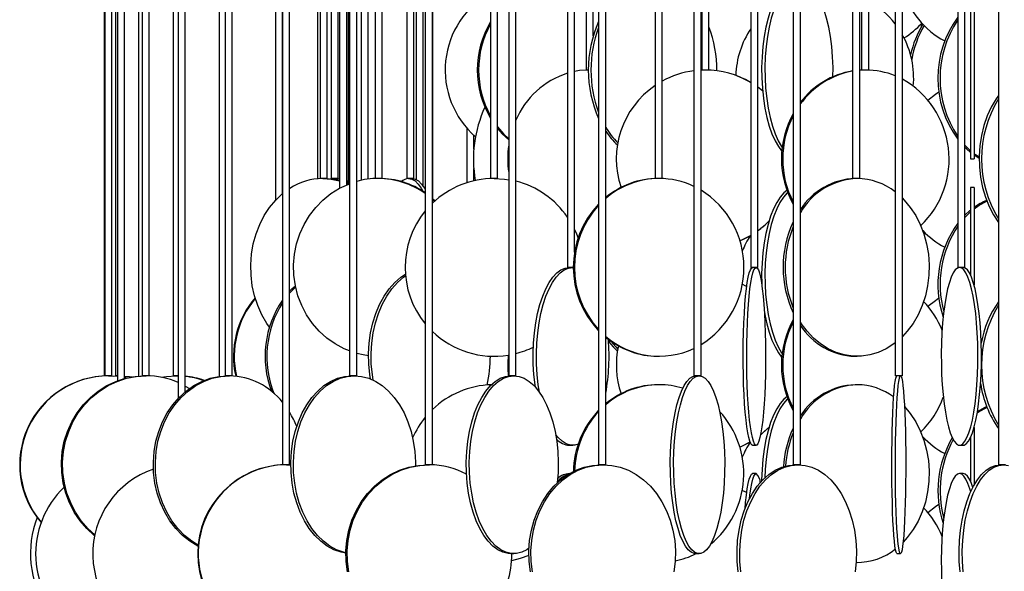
# Model space of a CAD drawing. Header units: millimetres. Extents: x 626 to 3215, y 306 to 3557.
# Tile 38 of 65: x 2661 to 2937, y 1582 to 1737. Entities that reach past the tile are written whole.
import ezdxf

# ---------------------------------------------------------------- set-up
doc = ezdxf.new("R2010")
doc.units = ezdxf.units.MM

msp = doc.modelspace()

# ---------------------------------------------------------------- linework, layer by layer
at = {"color": 7, "linetype": 'Continuous', "lineweight": 25}
for p, q in [((2797.99, 2187), (2797.99, 1636.5)), ((2799.99, 1636.5), (2799.99, 2187)), ((2850.04, 2187), (2850.04, 1636.5)), ((2852.04, 1636.5), (2852.04, 2187)), ((2906.61, 2187), (2906.61, 1636.5)), ((2908.61, 1636.5), (2908.61, 2187)), ((2753.28, 2179.58), (2753.28, 1636.5)), ((2755.28, 1636.5), (2755.28, 2174.61)), ((2718.3, 2168.92), (2718.3, 1636.5)), ((2720.3, 1636.5), (2720.3, 2167.18)), ((2694.95, 2164.61), (2694.95, 1636.5)), ((2696.95, 1636.5), (2696.95, 2163.72)), ((2684.29, 2162), (2684.29, 1636.47)), ((2684.49, 2162.43), (2684.49, 1636.5)), ((2686.49, 1636.5), (2686.49, 2162.13)), ((2687.48, 2162.04), (2687.48, 1636.5)), ((2688.06, 2162), (2688.06, 1635.11)), ((2690.06, 1635.74), (2690.06, 2162)), ((2693.99, 2162), (2693.99, 1636.42)), ((2703.75, 2162.1), (2703.75, 1636.5)), ((2705.08, 2162), (2705.08, 1630.11)), ((2707.08, 1632), (2707.08, 2162)), ((2716.62, 2162), (2716.62, 1636.33)), ((2734.44, 2162), (2734.44, 1611.5)), ((2736.44, 1611.5), (2736.44, 2162)), ((2774.56, 2162), (2774.56, 1611.5)), ((2776.56, 1611.5), (2776.56, 2162)), ((2823.27, 2162), (2823.27, 1611.5)), ((2825.27, 1611.5), (2825.27, 2162)), ((2877.95, 2162), (2877.95, 1611.5)), ((2879.95, 1611.5), (2879.95, 2162)), ((2935.64, 2162), (2935.64, 1611.5)), ((2792.88, 2127.5), (2792.88, 1692)), ((2794.88, 1692), (2794.88, 2127.5)), ((2839.11, 2127.5), (2839.11, 1692)), ((2841.11, 1692), (2841.11, 2127.5)), ((2894.63, 2127.5), (2894.63, 1692)), ((2896.63, 1692), (2896.63, 2127.5)), ((2760.46, 2115.99), (2760.46, 1692)), ((2762.46, 1692), (2762.46, 2111.5)), ((2732.43, 2106.12), (2732.43, 1685.84)), ((2734.43, 1687.74), (2734.43, 2105)), ((2745.02, 2103.55), (2745.02, 1692)), ((2747.02, 1692), (2747.02, 2102.97)), ((2769.33, 2104.16), (2769.33, 1692)), ((2771.33, 1692), (2771.33, 2103.22)), ((2771.98, 2103), (2771.98, 1691.71)), ((2744.22, 2102.5), (2744.22, 1691.93)), ((2748.08, 2102.66), (2748.08, 1692)), ((2750.08, 1692), (2750.08, 2102.53)), ((2750.48, 2102.5), (2750.48, 1689.26)), ((2752.48, 1690.21), (2752.48, 2102.5)), ((2752.97, 1691.28), (2752.97, 2102.54)), ((2756.52, 2102.5), (2756.52, 1691.49)), ((2758.52, 1691.82), (2758.52, 2102.5)), ((2773.98, 1689.79), (2773.98, 2102.58)), ((2776.71, 1685.17), (2776.71, 2102.5)), ((2814.53, 2102.5), (2814.53, 1667)), ((2816.53, 1671.24), (2816.53, 2102.5)), ((2866.03, 2102.5), (2866.03, 1667)), ((2868.03, 1667), (2868.03, 2102.5)), ((2924.19, 2102.5), (2924.19, 1667)), ((2926.19, 1667), (2926.19, 2102.5)), ((2819.77, 2043), (2819.77, 1722.5)), ((2821.77, 1732.15), (2821.77, 2043)), ((2852.24, 2043), (2852.24, 1722.5)), ((2854.24, 1722.5), (2854.24, 2043)), ((2897.15, 2043), (2897.15, 1722.5)), ((2899.15, 1722.5), (2899.15, 2043)), ((2927.78, 1747.5), (2927.78, 1697.5)), ((2928.78, 1747.5), (2928.78, 1697.5)), ((2913.93, 1735.52), (2913.93, 1734.64)), ((2820.4, 1722.5), (2819.77, 1722.5)), ((2853.23, 1722.5), (2852.04, 1722.47)), ((2853.22, 1722.5), (2852.24, 1722.5)), ((2854.24, 1722.5), (2853.22, 1722.5)), ((2898.33, 1722.5), (2896.63, 1722.43)), ((2897.97, 1722.5), (2896.63, 1722.45)), ((2898.51, 1722.5), (2897.15, 1722.5)), ((2899.15, 1722.5), (2898.51, 1722.5)), ((2869.34, 1716.63), (2868.03, 1717.66)), ((2869.34, 1716.61), (2868.03, 1717.64)), ((2786.2, 1706.18), (2786.2, 1690.79)), ((2788.2, 1700.22), (2788.2, 1704.11)), ((2927.78, 1697.5), (2928.78, 1697.5)), ((2930.21, 1697.63), (2928.78, 1698.56)), ((2788.2, 1691.34), (2788.2, 1694.78)), ((2747.02, 1692), (2745.02, 1692)), ((2747.68, 1691.94), (2748.68, 1692)), ((2750.08, 1692), (2748.08, 1692)), ((2749.48, 1692), (2750.48, 1691.94)), ((2752.48, 1691.14), (2753.28, 1690.74)), ((2752.48, 1690.81), (2753.21, 1690.5)), ((2762.46, 1692), (2760.46, 1692)), ((2771.33, 1692), (2769.33, 1692)), ((2794.88, 1692), (2792.88, 1692)), ((2841.11, 1692), (2839.11, 1692)), ((2896.63, 1692), (2894.63, 1692)), ((2928.78, 1689.5), (2927.78, 1689.5)), ((2927.78, 1689.5), (2927.78, 1664.84)), ((2928.78, 1689.5), (2928.78, 1661.99)), ((2816.18, 1667), (2814.53, 1667)), ((2815.98, 1667), (2816.18, 1666.99)), ((2868.03, 1667), (2866.03, 1667)), ((2924.21, 1667), (2924.19, 1667)), ((2926.19, 1667), (2924.21, 1667)), ((2839.96, 1642), (2840.27, 1642)), ((2895.33, 1642), (2895.92, 1642)), ((2686.49, 1636.5), (2684.49, 1636.5)), ((2685.55, 1636.5), (2688.06, 1636.37)), ((2686.29, 1636.49), (2686.29, 1636.5)), ((2686.98, 1636.45), (2688.06, 1636.49)), ((2688.06, 1636.5), (2687.48, 1636.5)), ((2690.06, 1636.08), (2690.81, 1635.93)), ((2696.95, 1636.5), (2694.95, 1636.5)), ((2705.08, 1636.5), (2703.75, 1636.5)), ((2704.58, 1636.5), (2705.08, 1636.49)), ((2720.3, 1636.5), (2718.3, 1636.5)), ((2718.62, 1636.49), (2718.62, 1636.5)), ((2755.28, 1636.5), (2753.28, 1636.5)), ((2799.99, 1636.5), (2797.99, 1636.5)), ((2852.04, 1636.5), (2850.04, 1636.5)), ((2908.61, 1636.5), (2906.61, 1636.5)), ((2707.08, 1633.61), (2708.25, 1632.91)), ((2840.27, 1634), (2839.96, 1634)), ((2895.92, 1634), (2895.33, 1634)), ((2928.78, 1622.01), (2928.78, 1605.73)), ((2927.78, 1619.16), (2927.78, 1606.84)), ((2815.07, 1617), (2815.98, 1617)), ((2866.54, 1617), (2867.53, 1617)), ((2924.7, 1617), (2925.68, 1617)), ((2736.44, 1611.5), (2734.44, 1611.5)), ((2735.52, 1611.5), (2736.76, 1611.47)), ((2776.56, 1611.5), (2774.56, 1611.5)), ((2825.27, 1611.5), (2823.27, 1611.5)), ((2879.95, 1611.5), (2877.95, 1611.5)), ((2937.64, 1611.5), (2935.64, 1611.5)), ((2815.12, 1609), (2815.07, 1609)), ((2867.53, 1609), (2866.54, 1609)), ((2925.68, 1609), (2924.7, 1609)), ((2798.56, 1586.5), (2799.43, 1586.5)), ((2850.56, 1586.5), (2851.52, 1586.5)), ((2907.11, 1586.5), (2908.11, 1586.5)), ((2895.66, 1584), (2895.92, 1584))]:
    msp.add_line(p, q, dxfattribs=at)
at = {"color": 7, "linetype": 'Continuous', "lineweight": 25, "flags": 128}
for points in [[(2877.95, 1747.43), (2877.51, 1747.32), (2876.39, 1746.8), (2875.31, 1745.93), (2874.27, 1744.74), (2873.3, 1743.23), (2872.4, 1741.43), (2871.58, 1739.37), (2870.87, 1737.07), (2870.26, 1734.57), (2869.78, 1731.89), (2869.41, 1729.09), (2869.18, 1726.19), (2869.08, 1723.24), (2869.11, 1720.28), (2869.28, 1717.35), (2869.58, 1714.49), (2870, 1711.74), (2870.55, 1709.15), (2871.21, 1706.74), (2871.98, 1704.56), (2872.84, 1702.63), (2873.78, 1700.97), (2874.68, 1699.75)], [(2877.95, 1747.14), (2877.32, 1746.8), (2876.23, 1745.93), (2875.2, 1744.74), (2874.22, 1743.23), (2873.32, 1741.43), (2872.51, 1739.37), (2871.79, 1737.07), (2871.19, 1734.57), (2870.7, 1731.89), (2870.34, 1729.09), (2870.1, 1726.19), (2870, 1723.24), (2870.04, 1720.28), (2870.2, 1717.35), (2870.5, 1714.49), (2870.93, 1711.74), (2871.48, 1709.15), (2872.14, 1706.74), (2872.9, 1704.56), (2873.76, 1702.63), (2874.7, 1700.97), (2874.84, 1700.75)], [(2889.11, 1720.62), (2889.13, 1723.24), (2889.03, 1726.19), (2888.79, 1729.09), (2888.43, 1731.89), (2887.94, 1734.57), (2887.34, 1737.07), (2886.62, 1739.37), (2885.81, 1741.43), (2884.91, 1743.23), (2883.93, 1744.74), (2882.9, 1745.93), (2881.81, 1746.8), (2880.7, 1747.32), (2879.95, 1747.48)], [(2820.4, 1722.5), (2817.87, 1722.32), (2816.53, 1722.1)], [(2915.81, 1714.05), (2917.92, 1715.73), (2918.9, 1716.39)], [(2935.64, 1715.35), (2934.96, 1714.37), (2933.61, 1712.07), (2932.46, 1709.57), (2931.54, 1706.89), (2930.85, 1704.09), (2930.41, 1701.19), (2930.22, 1698.24), (2930.28, 1695.28), (2930.6, 1692.35), (2931.16, 1689.49), (2931.97, 1686.74), (2933.01, 1684.15), (2934.26, 1681.74), (2935.64, 1679.64)], [(2794.88, 1706.53), (2796.56, 1704.56), (2797.99, 1703.18)], [(2794.88, 1706.04), (2796.18, 1704.56), (2797.99, 1702.84)], [(2927.78, 1699.82), (2927.2, 1700.34), (2926.19, 1701.36)], [(2927.78, 1699.32), (2926.62, 1700.34), (2926.19, 1700.75)], [(2930.21, 1697.99), (2929.19, 1698.69), (2928.78, 1699)], [(2745.73, 1692), (2748.12, 1691.82), (2750.48, 1691.3), (2750.48, 1691.3)], [(2746.32, 1692), (2748.71, 1691.82), (2750.48, 1691.46)], [(2748.68, 1692), (2750.41, 1691.82), (2750.48, 1691.81)], [(2752.48, 1691.47), (2752.94, 1691.3), (2753.28, 1691.15)], [(2769.86, 1692), (2770.77, 1691.82), (2771.67, 1691.3), (2772.55, 1690.43), (2773.39, 1689.24), (2773.82, 1688.45)], [(2770.81, 1692), (2771.72, 1691.82), (2772.62, 1691.3), (2773.5, 1690.43), (2774.34, 1689.24), (2774.56, 1688.86)], [(2793.88, 1692), (2796.84, 1691.82), (2797.99, 1691.66)], [(2753.21, 1643.49), (2751.72, 1644.12), (2749.21, 1645.47), (2746.88, 1647.13), (2744.74, 1649.06), (2742.84, 1651.24), (2741.2, 1653.65), (2739.84, 1656.24), (2738.78, 1658.99), (2738.04, 1661.85), (2737.62, 1664.78), (2737.54, 1667.74), (2737.79, 1670.69), (2738.37, 1673.59), (2739.27, 1676.39), (2740.48, 1679.07), (2741.99, 1681.57), (2743.76, 1683.87), (2745.78, 1685.93), (2748.02, 1687.73), (2750.45, 1689.24), (2753.03, 1690.43), (2753.21, 1690.5)], [(2752.48, 1690.56), (2752.77, 1690.43), (2752.89, 1690.38)], [(2876.16, 1688.64), (2875.31, 1687.93), (2874.27, 1686.74), (2873.3, 1685.23), (2872.4, 1683.43), (2871.58, 1681.37), (2870.87, 1679.07), (2870.26, 1676.57), (2869.78, 1673.89), (2869.41, 1671.09), (2869.18, 1668.19), (2869.08, 1665.24), (2869.11, 1662.28), (2869.12, 1662)], [(2876.37, 1688.06), (2876.23, 1687.93), (2875.2, 1686.74), (2874.22, 1685.23), (2873.32, 1683.43), (2872.51, 1681.37), (2871.79, 1679.07), (2871.19, 1676.57), (2870.7, 1673.89), (2870.34, 1671.09), (2870.1, 1668.19), (2870, 1665.24), (2870.04, 1662.28), (2870.2, 1659.35), (2870.5, 1656.49), (2870.93, 1653.74), (2871.48, 1651.15), (2872.14, 1648.74), (2872.9, 1646.56), (2873.76, 1644.63), (2874.7, 1642.97), (2874.84, 1642.75)], [(2730.76, 1650.19), (2730.02, 1651.24), (2728.63, 1653.65), (2727.47, 1656.24), (2726.57, 1658.99), (2725.94, 1661.85), (2725.58, 1664.78), (2725.51, 1667.74), (2725.72, 1670.69), (2726.22, 1673.59), (2726.99, 1676.39), (2728.02, 1679.07), (2729.3, 1681.57), (2730.81, 1683.87), (2732.53, 1685.93), (2734.43, 1687.73), (2734.43, 1687.74)], [(2776.71, 1686.31), (2777.14, 1685.93), (2777.34, 1685.74)], [(2776.71, 1686.04), (2776.83, 1685.93), (2777.18, 1685.6)], [(2908.61, 1686.47), (2909.13, 1685.93), (2910.85, 1683.87), (2912.36, 1681.57), (2913.63, 1679.07), (2914.67, 1676.39), (2915.43, 1673.59), (2915.93, 1670.69), (2916.14, 1667.74), (2916.07, 1664.78), (2915.71, 1661.85), (2915.08, 1658.99), (2914.18, 1656.24), (2913.02, 1653.65), (2911.63, 1651.24), (2910.01, 1649.06), (2908.61, 1647.53)], [(2928.78, 1683.43), (2930.24, 1684.45), (2932.38, 1685.63)], [(2926.19, 1681.67), (2927.59, 1682.95), (2927.78, 1683.1)], [(2926.19, 1681.06), (2926.27, 1681.15), (2927.78, 1682.61)], [(2816.51, 1677.63), (2817.05, 1676.39), (2817.5, 1675.2)], [(2914.72, 1676.98), (2914.61, 1676.79), (2914.56, 1676.71)], [(2862.96, 1674.46), (2863.33, 1674.62), (2865.91, 1675.94)], [(2805.49, 1633.36), (2805.4, 1633.99), (2805.08, 1636.85), (2804.9, 1639.78), (2804.87, 1642.74), (2804.98, 1645.69), (2805.22, 1648.59), (2805.61, 1651.39), (2806.13, 1654.07), (2806.78, 1656.57), (2807.54, 1658.87), (2808.41, 1660.93), (2809.37, 1662.73), (2810.41, 1664.24), (2811.52, 1665.43), (2812.67, 1666.3), (2813.86, 1666.82), (2815.07, 1667)], [(2806.64, 1631.91), (2806.31, 1633.99), (2806, 1636.85), (2805.82, 1639.78), (2805.78, 1642.74), (2805.89, 1645.69), (2806.14, 1648.59), (2806.52, 1651.39), (2807.04, 1654.07), (2807.69, 1656.57), (2808.45, 1658.87), (2809.32, 1660.93), (2810.28, 1662.73), (2811.32, 1664.24), (2812.43, 1665.43), (2813.59, 1666.3), (2814.78, 1666.82), (2815.98, 1667)], [(2866.54, 1617), (2866.38, 1617.04), (2866.07, 1617.39), (2865.76, 1618.09), (2865.47, 1619.12), (2865.19, 1620.47), (2864.93, 1622.13), (2864.69, 1624.06), (2864.48, 1626.24), (2864.29, 1628.65), (2864.14, 1631.24), (2864.02, 1633.99), (2863.94, 1636.85), (2863.89, 1639.78), (2863.88, 1642.74), (2863.91, 1645.69), (2863.98, 1648.59), (2864.08, 1651.39), (2864.21, 1654.07), (2864.38, 1656.57), (2864.58, 1658.87), (2864.8, 1660.93), (2865.05, 1662.73), (2865.32, 1664.24), (2865.61, 1665.43), (2865.91, 1666.3), (2866.22, 1666.82), (2866.54, 1667), (2866.54, 1667)], [(2867.53, 1667), (2867.85, 1666.82), (2868.15, 1666.3), (2868.46, 1665.43), (2868.74, 1664.24), (2869.01, 1662.73), (2869.26, 1660.93), (2869.49, 1658.87), (2869.69, 1656.57), (2869.86, 1654.07), (2869.99, 1651.39), (2870.09, 1648.59), (2870.16, 1645.69), (2870.18, 1642.74), (2870.18, 1639.78), (2870.13, 1636.85), (2870.05, 1633.99), (2869.93, 1631.24), (2869.78, 1628.65), (2869.59, 1626.24), (2869.38, 1624.06), (2869.14, 1622.13), (2868.88, 1620.47), (2868.6, 1619.12), (2868.31, 1618.09), (2868, 1617.39), (2867.69, 1617.04), (2867.37, 1617.04), (2867.06, 1617.39), (2866.76, 1618.09), (2866.46, 1619.12), (2866.18, 1620.47), (2865.92, 1622.13), (2865.68, 1624.06), (2865.47, 1626.24), (2865.29, 1628.65), (2865.13, 1631.24), (2865.02, 1633.99), (2864.93, 1636.85), (2864.89, 1639.78), (2864.88, 1642.74), (2864.91, 1645.69), (2864.97, 1648.59), (2865.07, 1651.39), (2865.21, 1654.07), (2865.37, 1656.57), (2865.57, 1658.87), (2865.8, 1660.93), (2866.05, 1662.73), (2866.32, 1664.24), (2866.61, 1665.43), (2866.91, 1666.3), (2867.22, 1666.82), (2867.53, 1667)], [(2924.7, 1667), (2924.09, 1666.82), (2923.49, 1666.3), (2922.91, 1665.43), (2922.35, 1664.24), (2921.82, 1662.73), (2921.34, 1660.93), (2920.9, 1658.87), (2920.51, 1656.57), (2920.19, 1654.07), (2919.92, 1651.39), (2919.73, 1648.59), (2919.6, 1645.69), (2919.55, 1642.74), (2919.57, 1639.78), (2919.66, 1636.85), (2919.82, 1633.99), (2920.05, 1631.24), (2920.34, 1628.65), (2920.7, 1626.24), (2921.11, 1624.06), (2921.57, 1622.13), (2922.08, 1620.47), (2922.62, 1619.12), (2923.2, 1618.09), (2923.79, 1617.39), (2924.4, 1617.04), (2925.01, 1617.04), (2925.61, 1617.39), (2926.21, 1618.09), (2926.78, 1619.12), (2927.32, 1620.47), (2927.83, 1622.13), (2928.29, 1624.06), (2928.71, 1626.24), (2929.06, 1628.65), (2929.36, 1631.24), (2929.59, 1633.99), (2929.75, 1636.85), (2929.84, 1639.78), (2929.86, 1642.74), (2929.8, 1645.69), (2929.68, 1648.59), (2929.48, 1651.39), (2929.22, 1654.07), (2928.89, 1656.57), (2928.51, 1658.87), (2928.07, 1660.93), (2927.58, 1662.73), (2927.06, 1664.24), (2926.5, 1665.43), (2925.91, 1666.3), (2925.31, 1666.82), (2924.7, 1667)], [(2925.68, 1617), (2925.99, 1617.04), (2926.59, 1617.39), (2927.19, 1618.09), (2927.76, 1619.12), (2928.3, 1620.47), (2928.81, 1622.13), (2929.27, 1624.06), (2929.69, 1626.24), (2930.04, 1628.65), (2930.34, 1631.24), (2930.57, 1633.99), (2930.73, 1636.85), (2930.82, 1639.78), (2930.84, 1642.74), (2930.78, 1645.69), (2930.66, 1648.59), (2930.46, 1651.39), (2930.2, 1654.07), (2929.87, 1656.57), (2929.49, 1658.87), (2929.05, 1660.93), (2928.56, 1662.73), (2928.04, 1664.24), (2927.48, 1665.43), (2926.89, 1666.3), (2926.29, 1666.82), (2925.68, 1667), (2925.68, 1667)], [(2759.13, 1635.62), (2758.94, 1636.85), (2758.65, 1639.78), (2758.59, 1642.74), (2758.76, 1645.69), (2759.17, 1648.59), (2759.81, 1651.39), (2760.66, 1654.07), (2761.72, 1656.57), (2762.97, 1658.87), (2764.4, 1660.93), (2765.98, 1662.73), (2767.69, 1664.24), (2768.95, 1665.11)], [(2759.94, 1635.27), (2759.68, 1636.85), (2759.39, 1639.78), (2759.33, 1642.74), (2759.51, 1645.69), (2759.91, 1648.59), (2760.55, 1651.39), (2761.4, 1654.07), (2762.46, 1656.57), (2763.72, 1658.87), (2765.14, 1660.93), (2766.72, 1662.73), (2768.43, 1664.24), (2768.99, 1664.65)], [(2736.44, 1660.27), (2737.09, 1660.93), (2738.04, 1661.83)], [(2736.44, 1659.71), (2737.58, 1660.93), (2738.12, 1661.45)], [(2864.89, 1661.62), (2864.67, 1661.74), (2863.61, 1662.25)], [(2864.89, 1661.61), (2864.64, 1661.74), (2863.61, 1662.24)], [(2915.81, 1656.05), (2917.92, 1657.73), (2918.9, 1658.39)], [(2869.8, 1654.92), (2870, 1653.74), (2870.55, 1651.15), (2871.21, 1648.74), (2871.98, 1646.56), (2872.84, 1644.63), (2873.78, 1642.97), (2874.68, 1641.75)], [(2906.61, 1645.77), (2906.21, 1645.47), (2904.08, 1644.12), (2901.83, 1643.09), (2899.5, 1642.39), (2897.12, 1642.04), (2894.72, 1642.04), (2892.34, 1642.39), (2890.02, 1643.09), (2887.77, 1644.12), (2885.64, 1645.47), (2883.65, 1647.13), (2881.83, 1649.06), (2880.22, 1651.24), (2879.95, 1651.67)], [(2826.04, 1646.19), (2827.35, 1644.63), (2828.55, 1643.44)], [(2826.72, 1646.23), (2828.06, 1644.63), (2828.65, 1644.02)], [(2758.58, 1642.16), (2757.1, 1642.39), (2755.28, 1642.81)], [(2681.63, 1591.54), (2681.53, 1591.63), (2679.42, 1593.56), (2677.54, 1595.74), (2675.92, 1598.15), (2674.57, 1600.74), (2673.53, 1603.49), (2672.79, 1606.35), (2672.38, 1609.28), (2672.3, 1612.24), (2672.55, 1615.19), (2673.12, 1618.09), (2674.01, 1620.89), (2675.21, 1623.57), (2676.7, 1626.07), (2678.45, 1628.37), (2680.45, 1630.43), (2682.66, 1632.23), (2685.06, 1633.74), (2687.6, 1634.93), (2690.26, 1635.8), (2693, 1636.32), (2695.78, 1636.5)], [(2681.68, 1591.78), (2679.76, 1593.56), (2677.88, 1595.74), (2676.26, 1598.15), (2674.92, 1600.74), (2673.87, 1603.49), (2673.14, 1606.35), (2672.73, 1609.28), (2672.64, 1612.24), (2672.89, 1615.19), (2673.46, 1618.09), (2674.35, 1620.89), (2675.55, 1623.57), (2677.04, 1626.07), (2678.79, 1628.37), (2680.79, 1630.43), (2683, 1632.23), (2685.4, 1633.74), (2687.94, 1634.93), (2690.61, 1635.8), (2693.35, 1636.32), (2696.12, 1636.5)], [(2690.06, 1636.45), (2691.47, 1636.32), (2692.26, 1636.21)], [(2690.06, 1636.44), (2691.35, 1636.32), (2692.2, 1636.2)], [(2710.75, 1588.54), (2710.61, 1588.62), (2708.41, 1589.97), (2706.35, 1591.63), (2704.48, 1593.56), (2702.81, 1595.74), (2701.37, 1598.15), (2700.17, 1600.74), (2699.24, 1603.49), (2698.59, 1606.35), (2698.22, 1609.28), (2698.15, 1612.24), (2698.37, 1615.19), (2698.88, 1618.09), (2699.67, 1620.89), (2700.74, 1623.57), (2702.06, 1626.07), (2703.62, 1628.37), (2705.39, 1630.43), (2707.36, 1632.23), (2709.49, 1633.74), (2711.75, 1634.93), (2714.12, 1635.8), (2716.56, 1636.32), (2719.03, 1636.5)], [(2710.78, 1588.82), (2708.96, 1589.97), (2706.9, 1591.63), (2705.03, 1593.56), (2703.36, 1595.74), (2701.92, 1598.15), (2700.72, 1600.74), (2699.79, 1603.49), (2699.14, 1606.35), (2698.77, 1609.28), (2698.7, 1612.24), (2698.92, 1615.19), (2699.43, 1618.09), (2700.22, 1620.89), (2701.29, 1623.57), (2702.61, 1626.07), (2704.17, 1628.37), (2705.94, 1630.43), (2707.91, 1632.23), (2710.04, 1633.74), (2712.3, 1634.93), (2714.67, 1635.8), (2717.11, 1636.32), (2719.58, 1636.5)], [(2700.35, 1636.09), (2701.8, 1636.32), (2704.58, 1636.5)], [(2752.24, 1586.62), (2750.88, 1586.89), (2748.9, 1587.59), (2747, 1588.62), (2745.19, 1589.97), (2743.5, 1591.63), (2741.96, 1593.56), (2740.59, 1595.74), (2739.41, 1598.15), (2738.43, 1600.74), (2737.66, 1603.49), (2737.13, 1606.35), (2736.83, 1609.28), (2736.77, 1612.24), (2736.95, 1615.19), (2737.36, 1618.09), (2738.02, 1620.89), (2738.89, 1623.57), (2739.97, 1626.07), (2741.26, 1628.37), (2742.71, 1630.43), (2744.33, 1632.23), (2746.08, 1633.74), (2747.94, 1634.93), (2749.88, 1635.8), (2751.88, 1636.32), (2753.91, 1636.5)], [(2752.24, 1586.74), (2751.61, 1586.89), (2749.63, 1587.59), (2747.73, 1588.62), (2745.92, 1589.97), (2744.23, 1591.63), (2742.69, 1593.56), (2741.32, 1595.74), (2740.13, 1598.15), (2739.15, 1600.74), (2738.39, 1603.49), (2737.85, 1606.35), (2737.55, 1609.28), (2737.49, 1612.24), (2737.67, 1615.19), (2738.09, 1618.09), (2738.74, 1620.89), (2739.62, 1623.57), (2740.7, 1626.07), (2741.98, 1628.37), (2743.44, 1630.43), (2745.06, 1632.23), (2746.81, 1633.74), (2748.67, 1634.93), (2750.61, 1635.8), (2752.61, 1636.32), (2754.64, 1636.5)], [(2754.64, 1636.5), (2756.67, 1636.32), (2758.67, 1635.8), (2760.62, 1634.93), (2762.48, 1633.74), (2764.23, 1632.23), (2765.84, 1630.43), (2767.3, 1628.37), (2768.58, 1626.07), (2769.67, 1623.57), (2770.54, 1620.89), (2771.19, 1618.09), (2771.61, 1615.19), (2771.79, 1612.24), (2771.8, 1611.2)], [(2798.56, 1586.5), (2797.82, 1586.54), (2796.35, 1586.89), (2794.91, 1587.59), (2793.52, 1588.62), (2792.2, 1589.97), (2790.98, 1591.63), (2789.85, 1593.56), (2788.85, 1595.74), (2787.99, 1598.15), (2787.28, 1600.74), (2786.72, 1603.49), (2786.33, 1606.35), (2786.11, 1609.28), (2786.07, 1612.24), (2786.2, 1615.19), (2786.5, 1618.09), (2786.98, 1620.89), (2787.61, 1623.57), (2788.4, 1626.07), (2789.34, 1628.37), (2790.4, 1630.43), (2791.58, 1632.23), (2792.85, 1633.74), (2794.21, 1634.93), (2795.62, 1635.8), (2797.08, 1636.32), (2798.56, 1636.5), (2798.56, 1636.5)], [(2803.69, 1588), (2803.08, 1587.59), (2801.64, 1586.89), (2800.17, 1586.54), (2798.69, 1586.54), (2797.22, 1586.89), (2795.78, 1587.59), (2794.39, 1588.62), (2793.07, 1589.97), (2791.84, 1591.63), (2790.72, 1593.56), (2789.72, 1595.74), (2788.86, 1598.15), (2788.14, 1600.74), (2787.59, 1603.49), (2787.19, 1606.35), (2786.98, 1609.28), (2786.93, 1612.24), (2787.06, 1615.19), (2787.37, 1618.09), (2787.84, 1620.89), (2788.48, 1623.57), (2789.27, 1626.07), (2790.2, 1628.37), (2791.27, 1630.43), (2792.44, 1632.23), (2793.72, 1633.74), (2795.07, 1634.93), (2796.49, 1635.8), (2797.95, 1636.32), (2799.43, 1636.5), (2799.43, 1636.5)], [(2799.43, 1636.5), (2800.91, 1636.32), (2802.36, 1635.8), (2803.78, 1634.93), (2805.13, 1633.74), (2806.41, 1632.23), (2807.59, 1630.43), (2808.65, 1628.37), (2809.58, 1626.07), (2810.37, 1623.57), (2811.01, 1620.89), (2811.48, 1618.09), (2811.79, 1615.19), (2811.92, 1612.24), (2811.88, 1609.28), (2811.66, 1606.38)], [(2850.56, 1586.5), (2850.14, 1586.54), (2849.29, 1586.89), (2848.47, 1587.59), (2847.67, 1588.62), (2846.91, 1589.97), (2846.21, 1591.63), (2845.57, 1593.56), (2844.99, 1595.74), (2844.5, 1598.15), (2844.09, 1600.74), (2843.77, 1603.49), (2843.54, 1606.35), (2843.42, 1609.28), (2843.39, 1612.24), (2843.47, 1615.19), (2843.64, 1618.09), (2843.92, 1620.89), (2844.28, 1623.57), (2844.74, 1626.07), (2845.27, 1628.37), (2845.88, 1630.43), (2846.56, 1632.23), (2847.29, 1633.74), (2848.06, 1634.93), (2848.88, 1635.8), (2849.71, 1636.32), (2850.56, 1636.5), (2850.56, 1636.5)], [(2851.52, 1636.5), (2852.37, 1636.32), (2853.2, 1635.8), (2854.02, 1634.93), (2854.79, 1633.74), (2855.52, 1632.23), (2856.2, 1630.43), (2856.81, 1628.37), (2857.34, 1626.07), (2857.8, 1623.57), (2858.16, 1620.89), (2858.44, 1618.09), (2858.61, 1615.19), (2858.69, 1612.24), (2858.66, 1609.28), (2858.54, 1606.35), (2858.31, 1603.49), (2857.99, 1600.74), (2857.58, 1598.15), (2857.09, 1595.74), (2856.51, 1593.56), (2855.87, 1591.63), (2855.16, 1589.97), (2854.41, 1588.62), (2853.61, 1587.59), (2852.79, 1586.89), (2851.94, 1586.54), (2851.09, 1586.54), (2850.25, 1586.89), (2849.42, 1587.59), (2848.63, 1588.62), (2847.87, 1589.97), (2847.17, 1591.63), (2846.52, 1593.56), (2845.95, 1595.74), (2845.46, 1598.15), (2845.05, 1600.74), (2844.73, 1603.49), (2844.5, 1606.35), (2844.38, 1609.28), (2844.35, 1612.24), (2844.43, 1615.19), (2844.6, 1618.09), (2844.87, 1620.89), (2845.24, 1623.57), (2845.69, 1626.07), (2846.23, 1628.37), (2846.84, 1630.43), (2847.51, 1632.23), (2848.24, 1633.74), (2849.02, 1634.93), (2849.83, 1635.8), (2850.67, 1636.32), (2851.52, 1636.5)], [(2907.11, 1586.5), (2907.03, 1586.54), (2906.85, 1586.89), (2906.69, 1587.59), (2906.53, 1588.62), (2906.37, 1589.97), (2906.23, 1591.63), (2906.1, 1593.56), (2905.98, 1595.74), (2905.88, 1598.15), (2905.8, 1600.74), (2905.73, 1603.49), (2905.69, 1606.35), (2905.66, 1609.28), (2905.66, 1612.24), (2905.67, 1615.19), (2905.71, 1618.09), (2905.76, 1620.89), (2905.84, 1623.57), (2905.93, 1626.07), (2906.04, 1628.37), (2906.16, 1630.43), (2906.3, 1632.23), (2906.45, 1633.74), (2906.6, 1634.93), (2906.77, 1635.8), (2906.94, 1636.32), (2907.11, 1636.5), (2907.11, 1636.5)], [(2908.11, 1636.5), (2908.28, 1636.32), (2908.45, 1635.8), (2908.62, 1634.93), (2908.77, 1633.74), (2908.92, 1632.23), (2909.06, 1630.43), (2909.18, 1628.37), (2909.29, 1626.07), (2909.38, 1623.57), (2909.46, 1620.89), (2909.51, 1618.09), (2909.55, 1615.19), (2909.56, 1612.24), (2909.56, 1609.28), (2909.53, 1606.35), (2909.49, 1603.49), (2909.42, 1600.74), (2909.34, 1598.15), (2909.24, 1595.74), (2909.12, 1593.56), (2908.99, 1591.63), (2908.85, 1589.97), (2908.7, 1588.62), (2908.53, 1587.59), (2908.37, 1586.89), (2908.2, 1586.54), (2908.02, 1586.54), (2907.85, 1586.89), (2907.68, 1587.59), (2907.52, 1588.62), (2907.37, 1589.97), (2907.23, 1591.63), (2907.1, 1593.56), (2906.98, 1595.74), (2906.88, 1598.15), (2906.8, 1600.74), (2906.73, 1603.49), (2906.69, 1606.35), (2906.66, 1609.28), (2906.66, 1612.24), (2906.67, 1615.19), (2906.71, 1618.09), (2906.76, 1620.89), (2906.84, 1623.57), (2906.93, 1626.07), (2907.04, 1628.37), (2907.16, 1630.43), (2907.3, 1632.23), (2907.45, 1633.74), (2907.6, 1634.93), (2907.77, 1635.8), (2907.94, 1636.32), (2908.11, 1636.5)], [(2876.16, 1630.64), (2875.31, 1629.93), (2874.27, 1628.74), (2873.3, 1627.23), (2872.4, 1625.43), (2871.58, 1623.37), (2870.87, 1621.07), (2870.26, 1618.57), (2869.78, 1615.89), (2869.41, 1613.09), (2869.18, 1610.19), (2869.08, 1607.24), (2869.08, 1606.89)], [(2876.37, 1630.06), (2876.23, 1629.93), (2875.2, 1628.74), (2874.22, 1627.23), (2873.32, 1625.43), (2872.51, 1623.37), (2871.79, 1621.07), (2871.19, 1618.57), (2870.7, 1615.89), (2870.34, 1613.09), (2870.1, 1610.19), (2870.01, 1607.83)], [(2909.21, 1627.85), (2910.85, 1625.87), (2912.36, 1623.57), (2913.63, 1621.07), (2914.67, 1618.39), (2915.43, 1615.59), (2915.93, 1612.69), (2916.14, 1609.74), (2916.07, 1606.78), (2915.71, 1603.85), (2915.08, 1600.99), (2914.18, 1598.24), (2913.02, 1595.65), (2911.63, 1593.24), (2910.01, 1591.06), (2908.83, 1589.75)], [(2929.66, 1626.07), (2930.24, 1626.45), (2932.38, 1627.63)], [(2929.73, 1626.5), (2931.85, 1627.65), (2932.3, 1627.85)], [(2868.78, 1619.92), (2870.64, 1621.56), (2871.16, 1622.08)], [(2868.83, 1619.95), (2870.66, 1621.56), (2871.15, 1622.04)], [(2817.53, 1617.28), (2816.59, 1617.04), (2815.38, 1617.04), (2814.18, 1617.39), (2813, 1618.09), (2811.87, 1619.12), (2811.2, 1619.92)], [(2914.72, 1618.98), (2914.61, 1618.79), (2914.56, 1618.71)], [(2862.96, 1616.46), (2863.33, 1616.62), (2865.91, 1617.94)], [(2862.96, 1616.47), (2863.31, 1616.62), (2865.83, 1617.9)], [(2752.73, 1581.35), (2752.33, 1584.28), (2752.25, 1587.24), (2752.49, 1590.19), (2753.05, 1593.09), (2753.93, 1595.89), (2755.11, 1598.57), (2756.57, 1601.07), (2758.3, 1603.37), (2760.27, 1605.43), (2762.45, 1607.23), (2764.81, 1608.74), (2767.31, 1609.93), (2769.93, 1610.8), (2772.63, 1611.32), (2775.37, 1611.5), (2775.37, 1611.5)], [(2753.11, 1581.35), (2752.71, 1584.28), (2752.63, 1587.24), (2752.87, 1590.19), (2753.43, 1593.09), (2754.31, 1595.89), (2755.49, 1598.57), (2756.95, 1601.07), (2758.68, 1603.37), (2760.65, 1605.43), (2762.83, 1607.23), (2765.18, 1608.74), (2767.69, 1609.93), (2770.31, 1610.8), (2773.01, 1611.32), (2775.75, 1611.5), (2775.75, 1611.5)], [(2804.09, 1581.35), (2803.74, 1584.28), (2803.66, 1587.24), (2803.88, 1590.19), (2804.37, 1593.09), (2805.15, 1595.89), (2806.18, 1598.57), (2807.47, 1601.07), (2808.98, 1603.37), (2810.71, 1605.43), (2812.62, 1607.23), (2814.7, 1608.74), (2816.9, 1609.93), (2819.2, 1610.8), (2821.57, 1611.32), (2823.98, 1611.5), (2823.98, 1611.5)], [(2804.67, 1581.35), (2804.32, 1584.28), (2804.25, 1587.24), (2804.46, 1590.19), (2804.96, 1593.09), (2805.73, 1595.89), (2806.76, 1598.57), (2808.05, 1601.07), (2809.57, 1603.37), (2811.29, 1605.43), (2813.21, 1607.23), (2815.28, 1608.74), (2817.48, 1609.93), (2819.79, 1610.8), (2822.16, 1611.32), (2824.56, 1611.5)], [(2824.56, 1611.5), (2826.96, 1611.32), (2829.33, 1610.8), (2831.64, 1609.93), (2833.84, 1608.74), (2835.91, 1607.23), (2837.83, 1605.43), (2839.55, 1603.37), (2841.07, 1601.07), (2842.36, 1598.57), (2843.39, 1595.89), (2844.16, 1593.09), (2844.66, 1590.19), (2844.87, 1587.24), (2844.8, 1584.28), (2844.44, 1581.35)], [(2862.51, 1581.35), (2862.22, 1584.28), (2862.16, 1587.24), (2862.33, 1590.19), (2862.73, 1593.09), (2863.36, 1595.89), (2864.19, 1598.57), (2865.23, 1601.07), (2866.46, 1603.37), (2867.85, 1605.43), (2869.4, 1607.23), (2871.07, 1608.74), (2872.85, 1609.93), (2874.71, 1610.8), (2876.63, 1611.32), (2878.57, 1611.5), (2878.57, 1611.5)], [(2863.26, 1581.35), (2862.97, 1584.28), (2862.92, 1587.24), (2863.09, 1590.19), (2863.49, 1593.09), (2864.11, 1595.89), (2864.95, 1598.57), (2865.99, 1601.07), (2867.21, 1603.37), (2868.61, 1605.43), (2870.15, 1607.23), (2871.83, 1608.74), (2873.61, 1609.93), (2875.47, 1610.8), (2877.38, 1611.32), (2879.32, 1611.5)], [(2879.32, 1611.5), (2881.26, 1611.32), (2883.18, 1610.8), (2885.04, 1609.93), (2886.82, 1608.74), (2888.49, 1607.23), (2890.04, 1605.43), (2891.44, 1603.37), (2892.66, 1601.07), (2893.7, 1598.57), (2894.54, 1595.89), (2895.16, 1593.09), (2895.56, 1590.19), (2895.73, 1587.24), (2895.67, 1584.28), (2895.39, 1581.35)], [(2924.83, 1581.35), (2924.62, 1584.28), (2924.58, 1587.24), (2924.7, 1590.19), (2924.99, 1593.09), (2925.43, 1595.89), (2926.02, 1598.57), (2926.76, 1601.07), (2927.62, 1603.37), (2928.61, 1605.43), (2929.71, 1607.23), (2930.89, 1608.74), (2932.15, 1609.93), (2933.47, 1610.8), (2934.83, 1611.32), (2936.2, 1611.5), (2936.2, 1611.5)], [(2925.71, 1581.35), (2925.51, 1584.28), (2925.47, 1587.24), (2925.59, 1590.19), (2925.87, 1593.09), (2926.31, 1595.89), (2926.91, 1598.57), (2927.64, 1601.07), (2928.51, 1603.37), (2929.5, 1605.43), (2930.59, 1607.23), (2931.78, 1608.74), (2933.04, 1609.93), (2934.36, 1610.8), (2935.71, 1611.32), (2937.09, 1611.5)], [(2937.09, 1611.5), (2938.46, 1611.32)], [(2864.42, 1599.1), (2864.58, 1600.87), (2864.8, 1602.93), (2865.05, 1604.73), (2865.32, 1606.24), (2865.61, 1607.43), (2865.91, 1608.3), (2866.22, 1608.82), (2866.54, 1609)], [(2865.69, 1602), (2865.8, 1602.93), (2866.05, 1604.73), (2866.32, 1606.24), (2866.61, 1607.43), (2866.91, 1608.3), (2867.22, 1608.82), (2867.53, 1609)], [(2924.7, 1609), (2924.09, 1608.82), (2923.49, 1608.3), (2922.91, 1607.43), (2922.35, 1606.24), (2921.82, 1604.73), (2921.34, 1602.93), (2920.9, 1600.87), (2920.51, 1598.57), (2920.19, 1596.07), (2919.92, 1593.39), (2919.73, 1590.59), (2919.6, 1587.69), (2919.55, 1584.74), (2919.57, 1581.78), (2919.66, 1578.85)], [(2927.84, 1603.85), (2927.58, 1604.73), (2927.06, 1606.24), (2926.5, 1607.43), (2925.91, 1608.3), (2925.31, 1608.82), (2924.7, 1609)], [(2928.44, 1605.11), (2928.04, 1606.24), (2927.48, 1607.43), (2926.89, 1608.3), (2926.29, 1608.82), (2925.68, 1609)], [(2864.89, 1603.62), (2864.67, 1603.74), (2863.61, 1604.25)], [(2864.89, 1603.61), (2864.64, 1603.74), (2863.61, 1604.24)], [(2915.81, 1598.05), (2917.92, 1599.73), (2918.9, 1600.39)], [(2803.66, 1585.99), (2801.18, 1585.09), (2798.8, 1584.49)]]:
    msp.add_lwpolyline(points, dxfattribs=at)
at = {"color": 7, "linetype": 'Continuous', "lineweight": 25}
for centre, radius, start, end in [((2805.14, 1722.5), 25, 119.3524, 228.7035), ((2932.25, 1752.42), 24.71, 196.9713, 241.6598), ((2886.8, 1720.21), 25, 37.6021, 60.394), ((2815.82, 1722.5), 26.66, 149.3605, 210.6395), ((2816.24, 1722.5), 26.7, 151.0448, 208.9552), ((2853.92, 1722.5), 33.55, 156.0029, 203.9971), ((2896.31, 1751.89), 24.06, 302.1281, 317.5874), ((2938.16, 1720.89), 27.85, 148.7086, 167.8309), ((2939, 1720.78), 28.13, 149.6804, 170.5165), ((2947.71, 1720.21), 29.12, 143.86, 216.14), ((2948.54, 1720.21), 29.34, 146.0859, 213.9141), ((2855.11, 1722.5), 34.02, 159.3972, 200.6028), ((2823.19, 1722.67), 33.27, 359.3427, 21.0618), ((2886.8, 1720.21), 25, 146.1785, 178.232), ((2886.8, 1720.21), 25, 354.8833, 29.2768), ((2821.65, 1699.19), 23.52, 107.6285, 157.0341), ((2853.23, 1697.51), 24.99, 97.3386, 119.013), ((2853.23, 1697.51), 24.99, 59.1748, 89.9994), ((2853.26, 1697.51), 24.99, 59.4567, 89.9994), ((2898.39, 1699.43), 23.12, 99.3727, 142.9215), ((2898.78, 1699.38), 23.18, 100.3244, 144.3619), ((2898.31, 1700.5), 21.99, 67.829, 89.9397), ((2895.92, 1697.43), 25.84, 313.7023, 60.5838), ((2853.24, 1697.5), 25, 124.4102, 198.7031), ((2962.78, 1697.5), 31.95, 148.1358, 211.8642), ((2822.49, 1697.47), 34.41, 155.0031, 190.1076), ((2901.12, 1697.5), 26.48, 151.0483, 208.9517), ((2901.5, 1697.5), 26.51, 152.7163, 207.2837), ((2844, 1717.38), 21.71, 210.4039, 225.0318), ((2842.72, 1716.9), 20.97, 213.6795, 227.5012), ((2825.03, 1697.5), 27.31, 171.8824, 188.1176), ((2745.87, 1674.69), 17.31, 90.4628, 122.9977), ((2761.31, 1669.3), 22.7, 90.0162, 105.4168), ((2761.25, 1669.01), 22.98, 54.6236, 89.866), ((2761.56, 1669.03), 22.97, 55.5484, 89.8713), ((2770.05, 1688.76), 3.24, 93.4707, 133.1506), ((2793.88, 1667), 25, 90, 133.863), ((2793.88, 1667), 25, 34.3295, 75.8479), ((2840.03, 1668.92), 23.08, 90.1908, 129.7787), ((2840.35, 1668.9), 23.09, 90.1978, 130.7626), ((2840.25, 1669.18), 22.81, 64.5752, 89.9464), ((2896.65, 1672.76), 19.25, 92.1736, 150.1938), ((2896.01, 1672.93), 19.08, 92.0355, 147.3603), ((2895.71, 1674.39), 17.61, 51.7656, 89.3211), ((2838.54, 1667), 25.57, 301.8666, 58.1334), ((2939.62, 1668.74), 18.61, 113.1702, 125.6296), ((2793.88, 1667), 25, 140.6183, 219.3817), ((2842, 1667), 25.85, 136.4539, 223.5461), ((2842.33, 1667), 25.86, 137.4743, 222.5257), ((2853.23, 1697.49), 24.99, 306.3303, 315.8498), ((2853.25, 1697.49), 24.99, 306.2592, 315.7302), ((2905.05, 1667), 29.96, 155.0592, 205.2308), ((2905.85, 1667), 30.16, 157.6744, 202.3256), ((2931.72, 1693.77), 23.9, 223.3961, 242.0346), ((2947.82, 1662.2), 29.22, 143.9619, 198.2822), ((2948.65, 1662.2), 29.44, 146.1855, 195.1639), ((2853.23, 1697.49), 24.99, 292.909, 300.8246), ((2886.8, 1662.21), 25, 146.7081, 157.9291), ((2746.04, 1642), 25.39, 139.5487, 192.7079), ((2746.25, 1642), 25.39, 140.0863, 192.7564), ((2757.53, 1641.97), 28, 145.5637, 200.4486), ((2896.45, 1640.08), 25.09, 21.6747, 43.6753), ((2758.09, 1641.97), 28.06, 147.4548, 201.7872), ((2958.76, 1640.85), 28.4, 144.4855, 170.1319), ((2962.78, 1639.5), 31.95, 148.1358, 211.8642), ((2901.12, 1639.5), 26.48, 151.0483, 208.9517), ((2901.5, 1639.5), 26.51, 152.7163, 207.2837), ((2895.91, 1660.89), 18.9, 212.3556, 268.2486), ((2793.88, 1667), 25, 226.137, 279.1713), ((2840.05, 1665.12), 23.13, 229.9395, 269.7679), ((2840.26, 1664.91), 22.9, 229.1104, 295.293), ((2767.52, 1642.01), 58.68, 349.8027, 4.643), ((2793.88, 1667), 25, 284.1521, 296.1968), ((2853.25, 1639.5), 25.01, 167.513, 198.7007), ((2756.69, 1641.93), 36.15, 347.1982, 0.1395), ((2825.05, 1639.5), 27.33, 174.0786, 186.3781), ((2685.59, 1611.48), 25.01, 90.3618, 220.564), ((2685.71, 1611.48), 25.01, 90.3616, 220.2751), ((2696.1, 1614.2), 22.3, 66.2524, 89.9399), ((2704.9, 1614.24), 22.26, 70.3351, 84.3732), ((2704.55, 1614.23), 22.27, 69.8438, 83.4843), ((2719.07, 1616.91), 19.59, 38.3228, 88.5225), ((2793.88, 1609), 25, 91.7921, 133.863), ((2840.03, 1610.92), 23.08, 90.1908, 129.7787), ((2840.35, 1610.9), 23.09, 90.1978, 130.7626), ((2840.26, 1611.29), 22.71, 72.9855, 89.9812), ((2896.65, 1614.76), 19.25, 92.1736, 150.1938), ((2896.01, 1614.93), 19.08, 92.0355, 147.3603), ((2895.73, 1616.46), 17.54, 53.4572, 89.3651), ((2959.34, 1638.41), 29.02, 187.9629, 215.2821), ((2896.46, 1638.92), 25.1, 313.62, 340.5073), ((2713.96, 1612.55), 26.32, 21.6494, 31.3588), ((2793.88, 1609), 25, 140.6183, 156.2735), ((2841.82, 1609.11), 25.64, 136.3561, 178.9322), ((2842.04, 1609.15), 25.55, 137.295, 178.6665), ((2838.29, 1609.02), 25.78, 309.6385, 42.6453), ((2904.31, 1609.24), 29.19, 154.8777, 176.6288), ((2815.31, 1622.39), 5.4, 223.611, 267.4166), ((2905.31, 1609.15), 29.61, 157.5622, 176.1712), ((2931.72, 1635.77), 23.9, 223.3961, 242.0346), ((2948.39, 1604.19), 29.76, 149.9408, 197.9107), ((2886.8, 1604.21), 25, 146.7081, 157.9291), ((2949.16, 1604.19), 29.92, 151.2985, 194.8794), ((2735.6, 1586.5), 25, 90.5506, 269.4494), ((2735.74, 1586.51), 24.99, 90.4979, 274.4673), ((2775.71, 1589.75), 21.74, 61.3586, 89.8989), ((2706.12, 1586.5), 25.02, 108.5444, 254.6484), ((2816.79, 1602.63), 6.51, 107.0561, 141.4721), ((2815.26, 1603.8), 5.2, 92.1194, 132.0541), ((2865.33, 1606.45), 3.37, 0.3056, 49.1028), ((2690.77, 1586.52), 25.71, 133.5312, 233.2752), ((2896.45, 1582.08), 25.09, 21.6747, 43.6753), ((2691.96, 1586.53), 28.37, 159.1119, 212.4204), ((2772.08, 1586.48), 26.8, 342.5204, 359.889), ((2840.18, 1606.99), 23.01, 281.6121, 297.012), ((2895.73, 1601.58), 17.58, 269.7607, 308.6071)]:
    msp.add_arc(centre, radius, start, end, dxfattribs=at)

doc.saveas('drawing.dxf')
